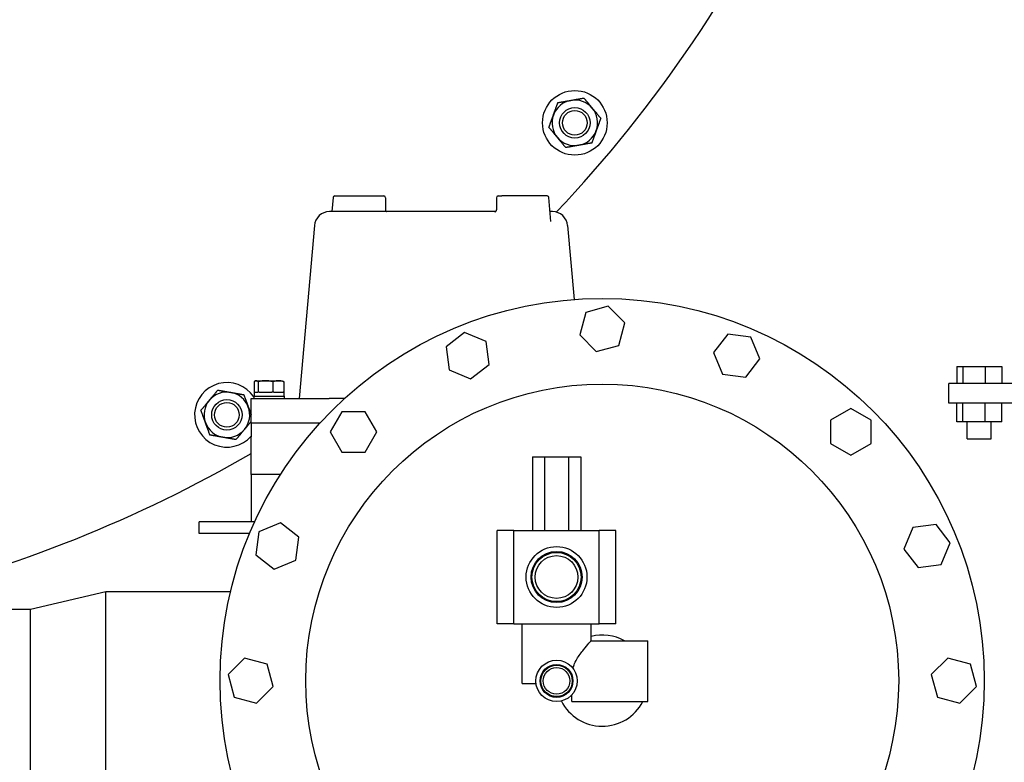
# Model space of a CAD drawing. Header units: inches. Extents: x 24 to 1128, y -58 to 748.
# Tile 112 of 256: x 211 to 228, y 212 to 224. Entities that reach past the tile are written whole.
import ezdxf

# ---------------------------------------------------------------- set-up
doc = ezdxf.new("R2010")
doc.units = ezdxf.units.IN
doc.header["$LTSCALE"] = 32
doc.header["$MEASUREMENT"] = 0
doc.layers.add('Visible (ANSI)', color=7, linetype='Continuous', lineweight=30)

msp = doc.modelspace()

# ---------------------------------------------------------------- linework, layer by layer
at = {"layer": 'Visible (ANSI)'}
for p, q in [((216.59538, 221.49705), (216.57771, 221.26617)), ((216.62529, 221.52477), (216.73246, 221.52477)), ((216.73246, 221.52477), (217.42785, 221.52477)), ((217.45785, 221.49477), (217.45785, 221.29483)), ((219.2815, 221.49477), (219.2815, 221.29483)), ((219.3115, 221.52477), (219.3709, 221.52477)), ((220.11405, 221.52477), (219.3709, 221.52477)), ((220.17415, 221.10254), (220.14396, 221.49705)), ((219.2583, 221.26617), (216.53734, 221.26617)), ((220.202, 221.26617), (220.16163, 221.26617)), ((216.2883, 221.03796), (216.03967, 218.19617)), ((220.17416, 221.10248), (220.17415, 221.10254)), ((220.45105, 221.03796), (220.55737, 219.82263)), ((221.11889, 219.71027), (220.74859, 219.61105)), ((221.38997, 219.4392), (221.11889, 219.71027)), ((220.74859, 219.61105), (220.64937, 219.24075)), ((221.29075, 219.0689), (221.38997, 219.4392)), ((218.75722, 219.27998), (218.45308, 219.0466)), ((219.1114, 219.13327), (218.75722, 219.27998)), ((220.64937, 219.24075), (220.92045, 218.96968)), ((223.08538, 219.25408), (222.852, 218.94994)), ((223.46546, 219.20404), (223.08538, 219.25408)), ((223.61216, 218.84986), (223.46546, 219.20404)), ((218.45308, 219.0466), (218.50312, 218.66652)), ((219.16144, 218.75319), (219.1114, 219.13327)), ((220.92045, 218.96968), (221.29075, 219.0689)), ((222.852, 218.94994), (222.99871, 218.59576)), ((223.37879, 218.54572), (223.61216, 218.84986)), ((218.8573, 218.51982), (219.16144, 218.75319)), ((226.84847, 218.71861), (226.9477, 218.71861)), ((226.84847, 218.71861), (226.84847, 218.44261)), ((226.9477, 218.71861), (227.31799, 218.71861)), ((226.9477, 218.71861), (226.9477, 218.44261)), ((227.31799, 218.71861), (227.58907, 218.71861)), ((227.31799, 218.71861), (227.31799, 218.44261)), ((227.58907, 218.71861), (227.58907, 218.44261)), ((218.50312, 218.66652), (218.8573, 218.51982)), ((222.99871, 218.59576), (223.37879, 218.54572)), ((215.29698, 218.47117), (215.29698, 218.29817)), ((215.32224, 218.48617), (215.31452, 218.48275)), ((215.32224, 218.48617), (215.32971, 218.48617)), ((215.32971, 218.48617), (215.48456, 218.48617)), ((215.36243, 218.47117), (215.36243, 218.29817)), ((215.48456, 218.48617), (215.6961, 218.48617)), ((215.60669, 218.47117), (215.60669, 218.29817)), ((215.6961, 218.48617), (215.76024, 218.48617)), ((215.76024, 218.48617), (215.76797, 218.48275)), ((215.78551, 218.47117), (215.78551, 218.29817)), ((234.46517, 218.44261), (226.71817, 218.44261)), ((226.71817, 218.11761), (226.71817, 218.44261)), ((215.29124, 218.23617), (215.79124, 218.23617)), ((215.29124, 218.23617), (215.29124, 218.19617)), ((215.29674, 218.29817), (215.35784, 218.29817)), ((215.29674, 218.29817), (215.29674, 218.23617)), ((215.36243, 218.29817), (215.35784, 218.29817)), ((215.37955, 218.29817), (215.36243, 218.29817)), ((215.37955, 218.29817), (215.58958, 218.29817)), ((215.60669, 218.29817), (215.58958, 218.29817)), ((215.61923, 218.29817), (215.60669, 218.29817)), ((215.61923, 218.29817), (215.77297, 218.29817)), ((215.78551, 218.29817), (215.77297, 218.29817)), ((215.78551, 218.29817), (215.78574, 218.29817)), ((215.78574, 218.29817), (215.78574, 218.23617)), ((215.79124, 218.23617), (215.79124, 218.19617)), ((215.24956, 218.19617), (216.52857, 218.19617)), ((215.24956, 217.79617), (215.24956, 218.19617)), ((216.78357, 218.19617), (216.52857, 218.19617)), ((234.46517, 218.11761), (226.71817, 218.11761)), ((226.84847, 217.80961), (226.84847, 218.11761)), ((226.9477, 217.80961), (226.9477, 218.11761)), ((227.31799, 217.80961), (227.31799, 218.11761)), ((227.58907, 217.80961), (227.58907, 218.11761)), ((216.73999, 217.97867), (216.54831, 217.64667)), ((217.12335, 217.97867), (216.73999, 217.97867)), ((217.31503, 217.64667), (217.12335, 217.97867)), ((225.10767, 218.03003), (224.77567, 217.83835)), ((225.43967, 217.83835), (225.10767, 218.03003)), ((215.24956, 217.79617), (216.38345, 217.79617)), ((215.24956, 217.79617), (215.24956, 217.56593)), ((224.77567, 217.83835), (224.77567, 217.45499)), ((225.43967, 217.45499), (225.43967, 217.83835)), ((226.9477, 217.80961), (226.84847, 217.80961)), ((227.31799, 217.80961), (226.9477, 217.80961)), ((227.02177, 217.53361), (227.02177, 217.80961)), ((227.58907, 217.80961), (227.31799, 217.80961)), ((227.41577, 217.53361), (227.41577, 217.80961)), ((215.24956, 216.94617), (215.24956, 217.56593)), ((216.54831, 217.64667), (216.73999, 217.31467)), ((217.12335, 217.31467), (217.31503, 217.64667)), ((224.77567, 217.45499), (225.10767, 217.26331)), ((225.10767, 217.26331), (225.43967, 217.45499)), ((227.02177, 217.53361), (227.41577, 217.53361)), ((216.73999, 217.31467), (217.12335, 217.31467)), ((219.87245, 217.23867), (220.07106, 217.23867)), ((219.87245, 217.23867), (219.87245, 216.02867)), ((220.07106, 217.23867), (220.07106, 216.02867)), ((220.07106, 217.23867), (220.46828, 217.23867)), ((220.46828, 217.23867), (220.46828, 216.02867)), ((220.46828, 217.23867), (220.66689, 217.23867)), ((220.66689, 217.23867), (220.66689, 216.02867)), ((215.24956, 216.94617), (215.24956, 216.16617)), ((215.73046, 216.94617), (215.24956, 216.94617)), ((214.3922, 215.97867), (214.3922, 216.16617)), ((215.30549, 216.16617), (214.3922, 216.16617)), ((215.72848, 216.15116), (215.3743, 216.00445)), ((216.03262, 215.91778), (215.72848, 216.15116)), ((226.50761, 216.12526), (226.12753, 216.07522)), ((226.74098, 215.82112), (226.50761, 216.12526)), ((215.22359, 215.97867), (214.3922, 215.97867)), ((215.3743, 216.00445), (215.32426, 215.62437)), ((219.56967, 216.02867), (219.29467, 216.02867)), ((219.29467, 214.49367), (219.29467, 216.02867)), ((219.56967, 216.02867), (220.96967, 216.02867)), ((219.56967, 214.49367), (219.56967, 216.02867)), ((221.24467, 216.02867), (220.96967, 216.02867)), ((220.96967, 214.49367), (220.96967, 216.02867)), ((221.24467, 214.49367), (221.24467, 216.02867)), ((226.12753, 216.07522), (225.98082, 215.72104)), ((215.98258, 215.5377), (216.03262, 215.91778)), ((226.59428, 215.46694), (226.74098, 215.82112)), ((215.32426, 215.62437), (215.6284, 215.391)), ((225.98082, 215.72104), (226.2142, 215.4169)), ((215.6284, 215.391), (215.98258, 215.5377)), ((226.2142, 215.4169), (226.59428, 215.46694)), ((211.62377, 214.73435), (212.86177, 215.02585)), ((212.86177, 208.70785), (212.86177, 215.02585)), ((212.86177, 215.02585), (214.91244, 215.02585)), ((210.42977, 214.73435), (211.62377, 214.73435)), ((211.62377, 208.99935), (211.62377, 214.73435)), ((219.56967, 214.49367), (219.29467, 214.49367)), ((219.56967, 214.49367), (220.96967, 214.49367)), ((219.70217, 213.51367), (219.70217, 214.49367)), ((220.83717, 214.21367), (220.83717, 214.49367)), ((221.24467, 214.49367), (220.96967, 214.49367)), ((220.83717, 214.21367), (221.76967, 214.21367)), ((221.76967, 213.21367), (221.76967, 214.21367)), ((215.13915, 213.92897), (214.86807, 213.65789)), ((215.50944, 213.82975), (215.13915, 213.92897)), ((215.60866, 213.45945), (215.50944, 213.82975)), ((226.70176, 213.92897), (226.43068, 213.65789)), ((227.07205, 213.82975), (226.70176, 213.92897)), ((227.17127, 213.45945), (227.07205, 213.82975)), ((214.86807, 213.65789), (214.96729, 213.28759)), ((219.70217, 213.51367), (219.93203, 213.51367)), ((226.43068, 213.65789), (226.5299, 213.28759)), ((215.33759, 213.18837), (215.60866, 213.45945)), ((226.9002, 213.18837), (227.17127, 213.45945)), ((214.96729, 213.28759), (215.33759, 213.18837)), ((220.51967, 213.21367), (220.51967, 213.32324)), ((220.51967, 213.21367), (221.76967, 213.21367)), ((226.5299, 213.28759), (226.9002, 213.18837))]:
    msp.add_line(p, q, dxfattribs=at)
for centre, radius in [((220.56963, 222.72624), 0.53125), ((220.56963, 222.72624), 0.25014), ((220.56963, 222.72624), 0.25), ((220.56963, 222.72624), 0.20281), ((221.01967, 213.55867), 6.281), ((221.01967, 213.55867), 4.874), ((214.84967, 217.92662), 0.25014), ((214.84967, 217.92662), 0.25), ((214.84967, 217.92662), 0.20281), ((220.26967, 215.26117), 0.5), ((220.26967, 215.26117), 0.41999), ((220.26967, 215.26117), 0.404), ((220.26967, 215.26117), 0.3515), ((220.26967, 213.55367), 0.34), ((220.26967, 213.55367), 0.27002), ((220.26967, 213.55367), 0.25819), ((220.26967, 213.55367), 0.219)]:
    msp.add_circle(centre, radius, dxfattribs=at)
for centre, radius, start, end in [((204.09967, 236.54617), 22.25, 3.136973, 222.13328), ((204.09967, 236.54617), 22.25, 316.598233, 353.52151), ((220.56963, 222.72624), 0.375, 100, 160), ((220.56963, 222.72624), 0.375, 40, 100), ((220.56963, 222.72624), 0.375, 340, 40), ((220.56963, 222.72624), 0.375, 160, 220), ((220.56963, 222.72624), 0.375, 280, 340), ((220.56963, 222.72624), 0.375, 220, 280), ((216.62529, 221.49477), 0.03, 90, 175.623809), ((217.42785, 221.49477), 0.03, 0, 90), ((219.3115, 221.49477), 0.03, 90, 180), ((220.11405, 221.49477), 0.03, 4.376191, 90), ((216.53734, 221.01617), 0.25, 90, 175), ((220.202, 221.01617), 0.25, 5, 90), ((214.84967, 217.92662), 0.53125, 33.778207, 318.827991), ((214.84967, 217.92662), 0.375, 80, 140), ((214.84967, 217.92662), 0.375, 20, 80), ((214.84967, 217.92662), 0.375, 140, 200), ((214.84967, 217.92662), 0.375, 320, 20), ((214.84967, 217.92662), 0.375, 200, 260), ((214.84967, 217.92662), 0.375, 260, 320), ((204.09967, 236.54617), 22.25, 283.501438, 300.074041), ((221.01967, 213.55867), 0.75, 60.848336, 104.08336), ((221.01967, 213.55867), 0.75, 206.583477, 332.612892)]:
    msp.add_arc(centre, radius, start, end, dxfattribs=at)
for points, weights in [([(220.21724, 222.85449), (220.25161, 222.94891), (220.29129, 223.05794)], [1, 1.0379548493, 1]), ([(220.29129, 223.05794), (220.40555, 223.07809), (220.50451, 223.09554)], [1, 1.0379548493, 1]), ([(220.50451, 223.09554), (220.60346, 223.11299), (220.71773, 223.13313)], [1, 1.0379548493, 1]), ([(220.71773, 223.13313), (220.79231, 223.04425), (220.85689, 222.96728)], [1, 1.0379548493, 1]), ([(220.85689, 222.96728), (220.92148, 222.89031), (220.99606, 222.80143)], [1, 1.0379548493, 1]), ([(220.14319, 222.65104), (220.18288, 222.76007), (220.21724, 222.85449)], [1, 1.0379548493, 1]), ([(220.99606, 222.80143), (220.95638, 222.6924), (220.92201, 222.59798)], [1, 1.0379548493, 1]), ([(220.28236, 222.48519), (220.21777, 222.56216), (220.14319, 222.65104)], [1, 1.0379548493, 1]), ([(220.92201, 222.59798), (220.88765, 222.50356), (220.84796, 222.39453)], [1, 1.0379548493, 1]), ([(220.42153, 222.31934), (220.34695, 222.40822), (220.28236, 222.48519)], [1, 1.0379548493, 1]), ([(220.63475, 222.35693), (220.53579, 222.33948), (220.42153, 222.31934)], [1, 1.0379548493, 1]), ([(220.84796, 222.39453), (220.7337, 222.37438), (220.63475, 222.35693)], [1, 1.0379548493, 1]), ([(215.32971, 218.48617), (215.31452, 218.48617), (215.29698, 218.47117)], [2.17247578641, 2.17247578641, 2.01649904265]), ([(215.36243, 218.47117), (215.34489, 218.48617), (215.32971, 218.48617)], [2.01649904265, 2.17247578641, 2.17247578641]), ([(215.48456, 218.48617), (215.42788, 218.48617), (215.36243, 218.47117)], [2.17247578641, 2.17247578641, 2.01649904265]), ([(215.60669, 218.47117), (215.54124, 218.48617), (215.48456, 218.48617)], [2.01649904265, 2.17247578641, 2.17247578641]), ([(215.6961, 218.48617), (215.65461, 218.48617), (215.60669, 218.47117)], [2.17247578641, 2.17247578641, 2.01649904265]), ([(215.78551, 218.47117), (215.73759, 218.48617), (215.6961, 218.48617)], [2.01649904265, 2.17247578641, 2.17247578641]), ([(215.76797, 218.48275), (215.77626, 218.47908), (215.78551, 218.47117)], [2.13482161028, 2.09583913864, 2.01649904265]), ([(214.5624, 218.16767), (214.62699, 218.24464), (214.70157, 218.33352)], [1, 1.0379548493, 1]), ([(214.70157, 218.33352), (214.81584, 218.31337), (214.91479, 218.29593)], [1, 1.0379548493, 1]), ([(214.91479, 218.29593), (215.01374, 218.27848), (215.12801, 218.25833)], [1, 1.0379548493, 1]), ([(215.12801, 218.25833), (215.16769, 218.1493), (215.20206, 218.05488)], [1, 1.0379548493, 1]), ([(214.42324, 218.00182), (214.49782, 218.0907), (214.5624, 218.16767)], [1, 1.0379548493, 1]), ([(215.20206, 218.05488), (215.22505, 217.99172), (215.24956, 217.92436)], [1, 1.02507552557, 1.01701789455]), ([(214.49729, 217.79837), (214.46292, 217.89279), (214.42324, 218.00182)], [1, 1.0379548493, 1]), ([(214.57134, 217.59492), (214.53165, 217.70394), (214.49729, 217.79837)], [1, 1.0379548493, 1]), ([(215.24956, 217.8198), (215.19047, 217.74938), (215.13694, 217.68558)], [1.01103249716, 1.03125644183, 1]), ([(214.78455, 217.55732), (214.6856, 217.57477), (214.57134, 217.59492)], [1, 1.0379548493, 1]), ([(214.99777, 217.51972), (214.88351, 217.53987), (214.78455, 217.55732)], [1, 1.0379548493, 1]), ([(215.13694, 217.68558), (215.07235, 217.60861), (214.99777, 217.51972)], [1, 1.0379548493, 1])]:
    msp.add_rational_spline(points, weights, degree=2, dxfattribs=at)
for points, knots in [([(217.45785, 221.29484), (217.45785, 221.29161), (217.45839, 221.28834), (217.46048, 221.28222), (217.46206, 221.27929), (217.46599, 221.27422), (217.4684, 221.27199), (217.47217, 221.26949), (217.47342, 221.2688), (217.47565, 221.26775), (217.47666, 221.26736), (217.47825, 221.26683), (217.47888, 221.26665), (217.48008, 221.26635), (217.48064, 221.26624), (217.48105, 221.26617)], [0, 0, 0, 0, 0.024930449, 0.024930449, 0.049981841, 0.049981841, 0.074915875, 0.074915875, 0.086492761, 0.086492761, 0.095982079, 0.095982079, 0.10281225, 0.10281225, 0.11091607, 0.11091607, 0.11091607, 0.11091607]), ([(219.25736, 221.26604), (219.25736, 221.26604), (219.25736, 221.26604), (219.25736, 221.26604), (219.25749, 221.26605), (219.25797, 221.26612), (219.25822, 221.26615), (219.25908, 221.26631), (219.25982, 221.26647), (219.26147, 221.26694), (219.26239, 221.26725), (219.26455, 221.26812), (219.26582, 221.26874), (219.26883, 221.27051), (219.27056, 221.27179), (219.27422, 221.2752), (219.27607, 221.27752), (219.27911, 221.28278), (219.28027, 221.28584), (219.2813, 221.29088), (219.28149, 221.29284), (219.2815, 221.2948)], [0.055274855, 0.055274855, 0.055274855, 0.055274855, 0.055483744, 0.055483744, 0.064261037, 0.064261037, 0.069977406, 0.069977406, 0.07941509, 0.07941509, 0.088516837, 0.088516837, 0.100218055, 0.100218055, 0.117058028, 0.117058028, 0.139593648, 0.139593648, 0.164197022, 0.164197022, 0.179313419, 0.179313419, 0.179313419, 0.179313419]), ([(220.54168, 213.75765), (220.54493, 213.77765), (220.55021, 213.79711), (220.56859, 213.84866), (220.58446, 213.87984), (220.61958, 213.93941), (220.63883, 213.96775), (220.67706, 214.02066), (220.69603, 214.04519), (220.74655, 214.10861), (220.77903, 214.14675), (220.81309, 214.18621), (220.82209, 214.1965), (220.83414, 214.21023), (220.83717, 214.21367), (220.83717, 214.21367)], [-4.11348506, -4.11348506, -4.11348506, -4.11348506, -3.95493854, -3.95493854, -3.68244578, -3.68244578, -3.40995303, -3.40995303, -3.13746027, -3.13746027, -2.62558796, -2.62558796, -2.3696518, -2.3696518, -2.11371565, -2.11371565, -2.11371565, -2.11371565])]:
    msp.add_open_spline(points, degree=3, knots=knots, dxfattribs=at)

doc.saveas('drawing.dxf')
